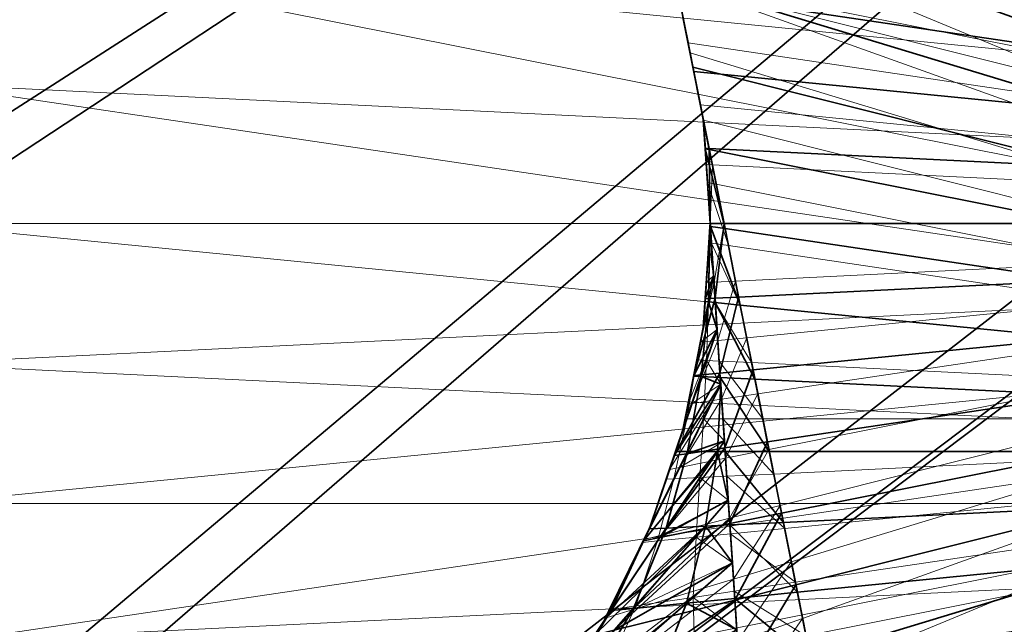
# Model space of a CAD drawing. Header units: millimetres. Extents: x -142 to 149, y -149 to 106.
# Tile 18 of 28: x 2 to 16, y -6 to 3. Entities that reach past the tile are written whole.
import ezdxf

# ---------------------------------------------------------------- set-up
doc = ezdxf.new("R2010")
doc.units = ezdxf.units.MM
doc.linetypes.add('Center', pattern=[39, 24, -6, 3, -6])
for name, color, linetype, lineweight, true_color in [('M-BASE', 7, 'Continuous', 35, 0xbdc8d0), ('M-CENTER', 7, 'Center', 13, 0x9a8164), ('M-DETAIL', 7, 'Continuous', 13, 0x6c8298), ('M-STRUCTURE', 7, 'Continuous', 20, 0x509bab)]:
    doc.layers.add(name, color=color, linetype=linetype, lineweight=lineweight, true_color=true_color)

msp = doc.modelspace()

# ---------------------------------------------------------------- linework, layer by layer
at = {"layer": 'M-BASE'}
for points in [[(-50.703, 85), (10.717, 85), (-62.449, -18.337)], [(-58.499, -29.623), (-62.449, -18.337), (10.717, 85)], [(10.717, 85), (-56.708, -28.498), (-58.499, -29.623)], [(-54.181, -26.91), (-56.708, -28.498), (10.717, 85)], [(10.717, 85), (28.858, 56.129), (-54.181, -26.91)], [(42.294, 34.745, 12), (-96.656, 79.423, 12), (-58.499, -29.623, 12)], [(-42.522, -19.585), (-54.181, -26.91), (28.858, 56.129)], [(28.014, 24.737), (-42.522, -19.585), (28.858, 56.129)], [(-58.499, -29.623, 12), (28.014, 24.737, 12), (42.294, 34.745, 12)], [(5.337, 34.549, 85), (5.872, 31.856, 85), (34.831, -3.431, 85)], [(34.831, -3.431, 85), (6.828, 34.327, 85), (5.337, 34.549, 85)], [(6.828, 34.327, 76), (35, 0, 76), (5.801, 32.217, 76)], [(34.831, -3.431, 85), (10.16, 33.493, 85), (6.828, 34.327, 85)], [(35, 0, 76), (6.828, 34.327, 76), (10.16, 33.493, 76)], [(-56.444, -35.495, 12), (45.362, 29.863, 12), (42.761, 34.002, 12)], [(42.761, 34.002, 12), (34.68, 28.925, 12), (-56.444, -35.495, 12)], [(-55.971, -36.848), (36.077, 29.803), (42.761, 34.002)], [(42.761, 34.002), (45.362, 29.863), (-55.971, -36.848)], [(34.831, -3.431, 85), (13.394, 32.336, 85), (10.16, 33.493, 85)], [(35, 0, 76), (10.16, 33.493, 76), (13.394, 32.336, 76)], [(34.831, -3.431, 85), (16.499, 30.867, 85), (13.394, 32.336, 85)], [(35, 0, 76), (13.394, 32.336, 76), (16.499, 30.867, 76)], [(5.801, 32.217, 76), (35, 0, 76), (6.55, 28.45, 76)], [(6.722, 27.583, 85), (34.831, -3.431, 85), (5.872, 31.856, 85)], [(-56.444, -35.495, 12), (-55.971, -36.848, 12), (45.362, 29.863, 12)], [(-55.971, -36.848), (45.362, 29.863), (-50.938, -51.232)], [(-50.938, -51.232, 12), (45.362, 29.863, 12), (-55.971, -36.848, 12)], [(34.68, 28.925), (36.077, 29.803), (-55.971, -36.848)], [(-50.327, -52.978), (-50.938, -51.232), (45.362, 29.863)], [(45.362, 29.863, 12), (-50.938, -51.232, 12), (-50.327, -52.978, 12)], [(45.362, 29.863), (49.037, 24.014), (-50.327, -52.978)], [(-50.327, -52.978, 12), (49.037, 24.014, 12), (45.362, 29.863, 12)], [(29.824, 25.873), (34.68, 28.925), (-56.444, -35.495)], [(-55.971, -36.848), (-56.444, -35.495), (34.68, 28.925)], [(29.824, 25.873, 12), (-56.444, -35.495, 12), (34.68, 28.925, 12)], [(6.55, 28.45, 76), (35, 0, 76), (7.196, 25.2, 76)], [(7.443, 23.957, 85), (34.831, -3.431, 85), (6.722, 27.583, 85)], [(29.65, 25.764), (29.824, 25.873), (-56.444, -35.495)], [(-56.444, -35.495, 12), (29.824, 25.873, 12), (29.65, 25.764, 12)], [(-56.736, -34.661, 12), (-56.476, -35.405, 12), (29.65, 25.764, 12)], [(29.65, 25.764, 12), (28.014, 24.737, 12), (-56.736, -34.661, 12)], [(-56.444, -35.495), (-56.476, -35.405), (29.65, 25.764)], [(28.014, 24.737), (29.65, 25.764), (-56.476, -35.405)], [(29.65, 25.764, 12), (-56.476, -35.405, 12), (-56.444, -35.495, 12)], [(7.196, 25.2, 76), (35, 0, 76), (7.763, 22.353, 76)], [(-58.499, -29.623, 12), (-56.736, -34.661, 12), (28.014, 24.737, 12)], [(-56.476, -35.405), (-56.736, -34.661), (28.014, 24.737)], [(-42.522, -19.585), (28.014, 24.737), (-56.736, -34.661)], [(-50.327, -52.978), (49.037, 24.014), (49.904, 22.634)], [(49.2, 21.929, 12), (49.037, 24.014, 12), (-50.327, -52.978, 12)], [(8.066, 20.828, 85), (34.831, -3.431, 85), (7.443, 23.957, 85)], [(49.904, 22.634), (-24.3, -51.571), (-50.327, -52.978)], [(-24.3, -51.571), (49.904, 22.634), (57.671, 10.273)], [(7.763, 22.353, 76), (35, 0, 76), (8.265, 19.828, 76)], [(-50.327, -52.978, 12), (-30.508, -57.779, 12), (49.2, 21.929, 12)], [(49.2, 21.929, 12), (-30.508, -57.779, 12), (8.91, -67.329, 12)], [(8.91, -67.329, 12), (50.946, -0.431, 12), (49.2, 21.929, 12)], [(8.611, 18.088, 85), (34.831, -3.431, 85), (8.066, 20.828, 85)], [(8.265, 19.828, 76), (35, 0, 76), (8.715, 17.563, 76)], [(9.094, 15.657, 85), (34.831, -3.431, 85), (8.611, 18.088, 85)], [(8.715, 17.563, 76), (35, 0, 76), (9.124, 15.51, 76)], [(9.528, 13.476, 85), (34.831, -3.431, 85), (9.094, 15.657, 85)], [(9.124, 15.51, 76), (35, 0, 76), (9.497, 13.631, 76)], [(9.497, 13.631, 76), (35, 0, 76), (9.842, 11.899, 76)], [(9.921, 11.5, 85), (34.831, -3.431, 85), (9.528, 13.476, 85)], [(9.842, 11.899, 76), (35, 0, 76), (10.162, 10.288, 76)], [(10.281, 9.692, 85), (34.831, -3.431, 85), (9.921, 11.5, 85)], [(57.671, 10.273), (20.328, -49.159), (-24.3, -51.571)], [(10.162, 10.288, 76), (35, 0, 76), (10.463, 8.78, 76)], [(10.613, 8.024, 85), (34.831, -3.431, 85), (10.281, 9.692, 85)], [(10.463, 8.78, 76), (35, 0, 76), (10.745, 7.358, 76)], [(10.921, 6.473, 85), (34.831, -3.431, 85), (10.613, 8.024, 85)], [(10.745, 7.358, 76), (35, 0, 76), (11.014, 6.008, 76)], [(11.21, 5.021, 85), (34.831, -3.431, 85), (10.921, 6.473, 85)], [(11.014, 6.008, 76), (35, 0, 76), (11.27, 4.72, 76)], [(11.482, 3.652, 85), (34.831, -3.431, 85), (11.21, 5.021, 85)], [(11.27, 4.72, 76), (35, 0, 76), (11.516, 3.484, 76)], [(11.741, 2.353, 85), (34.831, -3.431, 85), (11.482, 3.652, 85)], [(11.516, 3.484, 76), (35, 0, 76), (11.753, 2.29, 76)], [(11.591, 3.106, 76), (11.652, 2.798, 76), (11.836, 1.874, 85)], [(11.836, 1.874, 85), (11.591, 3.106, 85), (11.591, 3.106, 76)], [(11.897, 1.566, 85), (11.836, 1.874, 85), (11.652, 2.798, 76)], [(11.652, 2.798, 76), (11.897, 1.566, 76), (11.897, 1.566, 85)], [(11.987, 1.113, 85), (34.831, -3.431, 85), (11.741, 2.353, 85)], [(11.753, 2.29, 76), (35, 0, 76), (11.984, 1.131, 76)], [(11.926, 1.126, 85), (11.987, 1.113, 85), (11.897, 1.566, 85)], [(11.897, 1.566, 76), (11.984, 1.131, 76), (11.926, 1.134, 76)], [(11.897, 1.566, 76), (11.918, 1.253, 76), (11.979, 0.313, 85)], [(11.979, 0.313, 85), (11.897, 1.566, 85), (11.897, 1.566, 76)], [(12, 0, 85), (11.979, 0.313, 85), (11.918, 1.253, 76)], [(11.918, 1.253, 76), (12, 0, 76), (12, 0, 85)], [(12, 0, 76), (11.926, 1.134, 76), (11.984, 1.131, 76)], [(11.926, 1.126, 85), (12.003, -0.044, 85), (12.224, -0.077, 85)], [(12.224, -0.077, 85), (11.987, 1.113, 85), (11.926, 1.126, 85)], [(11.984, 1.131, 76), (35, 0, 76), (12.209, 0, 76)], [(11.984, 1.131, 76), (12.209, 0, 76), (12, 0, 76)], [(12.224, -0.077, 85), (34.831, -3.431, 85), (11.987, 1.113, 85)], [(12, 0, 76), (11.979, -0.313, 76), (11.918, -1.253, 85)], [(11.918, -1.253, 85), (12, 0, 85), (12, 0, 76)], [(11.926, -1.134, 76), (12, 0, 76), (12.052, -0.79, 76)], [(11.997, -0.043, 85), (12.003, -0.044, 85), (12, 0, 85)], [(12.074, -1.126, 76), (12, 0, 76), (12.209, 0, 76)], [(12.209, 0, 76), (12.429, -1.109, 76), (12.074, -1.126, 76)], [(12.209, 0, 76), (35, 0, 76), (12.429, -1.109, 76)], [(12.429, -1.109, 76), (35, 0, 76), (12.647, -2.202, 76)], [(12.647, -2.202, 76), (35, 0, 76), (12.862, -3.284, 76)], [(12.862, -3.284, 76), (35, 0, 76), (13.076, -4.361, 76)], [(13.076, -4.361, 76), (35, 0, 76), (13.291, -5.438, 76)], [(13.291, -5.438, 76), (35, 0, 76), (13.506, -6.52, 76)], [(13.506, -6.52, 76), (35, 0, 76), (13.723, -7.613, 76)], [(13.723, -7.613, 76), (35, 0, 76), (13.944, -8.722, 76)], [(13.944, -8.722, 76), (35, 0, 76), (14.169, -9.852, 76)], [(14.169, -9.852, 76), (35, 0, 76), (14.399, -11.011, 76)], [(14.399, -11.011, 76), (35, 0, 76), (14.637, -12.205, 76)], [(14.637, -12.205, 76), (35, 0, 76), (14.883, -13.442, 76)], [(14.883, -13.442, 76), (35, 0, 76), (15.139, -14.73, 76)], [(15.139, -14.73, 76), (35, 0, 76), (15.407, -16.079, 76)], [(15.407, -16.079, 76), (35, 0, 76), (15.69, -17.501, 76)], [(15.69, -17.501, 76), (35, 0, 76), (15.99, -19.01, 76)], [(15.99, -19.01, 76), (35, 0, 76), (16.311, -20.621, 76)], [(16.311, -20.621, 76), (35, 0, 76), (16.655, -22.353, 76)], [(11.997, -0.043, 85), (11.923, -1.174, 85), (11.974, -1.179, 85)], [(11.997, -0.043, 85), (11.974, -1.179, 85), (12.052, -0.79, 85)], [(12.052, -0.79, 85), (12.003, -0.044, 85), (11.997, -0.043, 85)], [(12.003, -0.044, 85), (12.078, -1.19, 85), (12.453, -1.227, 85)], [(12.453, -1.227, 85), (12.224, -0.077, 85), (12.003, -0.044, 85)], [(12.453, -1.227, 85), (34.831, -3.431, 85), (12.224, -0.077, 85)], [(50.946, -0.431, 12), (8.91, -67.329, 12), (42.461, -75.458, 12)], [(11.897, -1.566, 85), (11.918, -1.253, 85), (11.979, -0.313, 76)], [(11.979, -0.313, 76), (11.897, -1.566, 76), (11.897, -1.566, 85)], [(12.052, -0.79, 76), (11.984, -1.131, 76), (11.926, -1.134, 76)], [(11.974, -1.179, 85), (12.078, -1.19, 85), (12.052, -0.79, 85)], [(12.052, -0.79, 76), (12.074, -1.126, 76), (11.984, -1.131, 76)], [(11.974, -1.179, 85), (11.752, -2.297, 85), (11.864, -2.302, 85)], [(11.753, -2.29, 76), (11.984, -1.131, 76), (12.074, -1.126, 76)], [(11.753, -2.29, 76), (12.074, -1.126, 76), (12.104, -1.594, 76)], [(11.974, -1.179, 85), (11.864, -2.302, 85), (12.104, -1.594, 85)], [(11.926, -1.134, 76), (11.984, -1.131, 76), (11.897, -1.566, 76)], [(11.897, -1.566, 85), (11.974, -1.179, 85), (11.923, -1.174, 85)], [(12.104, -1.594, 85), (12.078, -1.19, 85), (11.974, -1.179, 85)], [(12.148, -2.251, 76), (12.074, -1.126, 76), (12.429, -1.109, 76)], [(12.429, -1.109, 76), (12.647, -2.202, 76), (12.148, -2.251, 76)], [(12.078, -1.19, 85), (12.152, -2.316, 85), (12.675, -2.342, 85)], [(12.675, -2.342, 85), (12.453, -1.227, 85), (12.078, -1.19, 85)], [(12.675, -2.342, 85), (34.831, -3.431, 85), (12.453, -1.227, 85)], [(11.897, -1.566, 76), (11.836, -1.874, 76), (11.652, -2.798, 85)], [(11.652, -2.798, 85), (11.897, -1.566, 85), (11.897, -1.566, 76)], [(12.104, -1.594, 76), (11.872, -2.278, 76), (11.753, -2.29, 76)], [(11.864, -2.302, 85), (12.152, -2.316, 85), (12.104, -1.594, 85)], [(12.104, -1.594, 76), (12.148, -2.251, 76), (11.872, -2.278, 76)], [(11.591, -3.106, 85), (11.652, -2.798, 85), (11.836, -1.874, 76)], [(11.836, -1.874, 76), (11.591, -3.106, 76), (11.591, -3.106, 85)], [(12.221, -3.379, 76), (12.148, -2.251, 76), (12.647, -2.202, 76)], [(12.647, -2.202, 76), (12.862, -3.284, 76), (12.221, -3.379, 76)], [(11.46, -3.492, 76), (11.872, -2.278, 76), (12.148, -2.251, 76)], [(11.46, -3.492, 76), (12.148, -2.251, 76), (12.159, -2.418, 76)], [(11.864, -2.302, 85), (11.481, -3.431, 85), (11.659, -3.431, 85)], [(11.753, -2.29, 76), (11.872, -2.278, 76), (11.591, -3.106, 76)], [(11.591, -3.106, 85), (11.864, -2.302, 85), (11.752, -2.297, 85)], [(11.864, -2.302, 85), (11.659, -3.431, 85), (12.159, -2.418, 85)], [(12.159, -2.418, 85), (12.152, -2.316, 85), (11.864, -2.302, 85)], [(12.152, -2.316, 85), (12.225, -3.431, 85), (12.891, -3.431, 85)], [(12.891, -3.431, 85), (12.675, -2.342, 85), (12.152, -2.316, 85)], [(12.891, -3.431, 85), (34.831, -3.431, 85), (12.675, -2.342, 85)], [(12.159, -2.418, 76), (11.643, -3.465, 76), (11.46, -3.492, 76)], [(11.643, -3.465, 76), (12.159, -2.418, 76), (12.215, -3.273, 76)], [(12.159, -2.418, 85), (11.659, -3.431, 85), (12.109, -3.431, 85)], [(12.109, -3.431, 85), (12.215, -3.273, 85), (12.159, -2.418, 85)], [(11.591, -3.106, 76), (11.49, -3.403, 76), (11.187, -4.295, 85)], [(11.187, -4.295, 85), (11.591, -3.106, 85), (11.591, -3.106, 76)], [(10.997, -4.775, 76), (11.643, -3.465, 76), (12.135, -3.392, 76)], [(12.135, -3.392, 76), (11.244, -4.725, 76), (10.997, -4.775, 76)], [(11.087, -4.592, 85), (11.187, -4.295, 85), (11.49, -3.403, 76)], [(11.49, -3.403, 76), (11.087, -4.592, 76), (11.087, -4.592, 85)], [(11.244, -4.725, 76), (12.135, -3.392, 76), (12.221, -3.379, 76)], [(11.244, -4.725, 76), (12.221, -3.379, 76), (12.273, -4.166, 76)], [(12.215, -3.273, 76), (12.135, -3.392, 76), (11.643, -3.465, 76)], [(12.109, -3.431, 85), (12.225, -3.431, 85), (12.215, -3.273, 85)], [(12.215, -3.273, 76), (12.221, -3.379, 76), (12.135, -3.392, 76)], [(12.296, -4.516, 76), (12.221, -3.379, 76), (12.862, -3.284, 76)], [(12.862, -3.284, 76), (13.076, -4.361, 76), (12.296, -4.516, 76)], [(11.659, -3.431, 85), (11.084, -4.597, 85), (11.338, -4.585, 85)], [(11.087, -4.592, 85), (11.659, -3.431, 85), (11.481, -3.431, 85)], [(11.46, -3.492, 76), (11.643, -3.465, 76), (11.087, -4.592, 76)], [(12.109, -3.431, 85), (11.338, -4.585, 85), (11.932, -4.556, 85)], [(11.338, -4.585, 85), (12.109, -3.431, 85), (11.659, -3.431, 85)], [(12.109, -3.431, 85), (11.932, -4.556, 85), (12.273, -4.166, 85)], [(12.273, -4.166, 85), (12.225, -3.431, 85), (12.109, -3.431, 85)], [(12.225, -3.431, 85), (12.297, -4.538, 85), (13.104, -4.498, 85)], [(13.104, -4.498, 85), (12.891, -3.431, 85), (12.225, -3.431, 85)], [(13.104, -4.498, 85), (34.831, -3.431, 85), (12.891, -3.431, 85)], [(13.313, -5.55, 85), (34.831, -3.431, 85), (13.104, -4.498, 85)], [(13.52, -6.592, 85), (34.831, -3.431, 85), (13.313, -5.55, 85)], [(13.726, -7.629, 85), (34.831, -3.431, 85), (13.52, -6.592, 85)], [(13.933, -8.666, 85), (34.831, -3.431, 85), (13.726, -7.629, 85)], [(14.14, -9.707, 85), (34.831, -3.431, 85), (13.933, -8.666, 85)], [(14.349, -10.759, 85), (34.831, -3.431, 85), (14.14, -9.707, 85)], [(14.561, -11.827, 85), (34.831, -3.431, 85), (14.349, -10.759, 85)], [(14.778, -12.915, 85), (34.831, -3.431, 85), (14.561, -11.827, 85)], [(15, -14.031, 85), (34.831, -3.431, 85), (14.778, -12.915, 85)], [(15.228, -15.18, 85), (34.831, -3.431, 85), (15, -14.031, 85)], [(15.465, -16.371, 85), (34.831, -3.431, 85), (15.228, -15.18, 85)], [(15.712, -17.611, 85), (34.831, -3.431, 85), (15.465, -16.371, 85)], [(15.97, -18.91, 85), (34.831, -3.431, 85), (15.712, -17.611, 85)], [(16.243, -20.279, 85), (34.831, -3.431, 85), (15.97, -18.91, 85)], [(16.531, -21.731, 85), (34.831, -3.431, 85), (16.243, -20.279, 85)], [(12.273, -4.166, 76), (11.896, -4.596, 76), (11.244, -4.725, 76)], [(12.273, -4.166, 76), (12.296, -4.516, 76), (11.896, -4.596, 76)], [(11.932, -4.556, 85), (12.297, -4.538, 85), (12.273, -4.166, 85)], [(12.372, -5.668, 76), (12.296, -4.516, 76), (13.076, -4.361, 76)], [(13.076, -4.361, 76), (13.291, -5.438, 76), (12.372, -5.668, 76)], [(11.338, -4.585, 85), (10.508, -5.826, 85), (10.846, -5.793, 85)], [(10.508, -5.826, 85), (11.338, -4.585, 85), (11.084, -4.597, 85)], [(11.087, -4.592, 76), (10.948, -4.874, 76), (10.531, -5.718, 85)], [(10.531, -5.718, 85), (11.087, -4.592, 85), (11.087, -4.592, 76)], [(10.557, -6.123, 76), (11.896, -4.596, 76), (12.296, -4.516, 76)], [(10.557, -6.123, 76), (12.296, -4.516, 76), (12.335, -5.109, 76)], [(11.932, -4.556, 85), (10.846, -5.793, 85), (11.645, -5.714, 85)], [(10.846, -5.793, 85), (11.932, -4.556, 85), (11.338, -4.585, 85)], [(11.932, -4.556, 85), (11.645, -5.714, 85), (12.335, -5.109, 85)], [(12.335, -5.109, 85), (12.297, -4.538, 85), (11.932, -4.556, 85)], [(13.313, -5.55, 85), (13.104, -4.498, 85), (12.297, -4.538, 85)], [(12.297, -4.538, 85), (12.37, -5.643, 85), (13.313, -5.55, 85)], [(10.261, -6.197, 76), (11.244, -4.725, 76), (11.896, -4.596, 76)], [(11.896, -4.596, 76), (10.557, -6.123, 76), (10.261, -6.197, 76)], [(10.997, -4.775, 76), (11.244, -4.725, 76), (10.392, -6, 76)], [(11.084, -4.597, 85), (10.476, -5.829, 85), (10.508, -5.826, 85)], [(10.392, -6, 85), (10.531, -5.718, 85), (10.948, -4.874, 76)], [(10.948, -4.874, 76), (10.392, -6, 76), (10.392, -6, 85)], [(12.335, -5.109, 76), (11.428, -5.904, 76), (10.557, -6.123, 76)], [(12.335, -5.109, 76), (12.372, -5.668, 76), (11.428, -5.904, 76)], [(11.645, -5.714, 85), (12.37, -5.643, 85), (12.335, -5.109, 85)], [(12.448, -6.841, 76), (12.372, -5.668, 76), (13.291, -5.438, 76)], [(13.291, -5.438, 76), (13.506, -6.52, 76), (12.448, -6.841, 76)], [(13.52, -6.592, 85), (13.313, -5.55, 85), (12.37, -5.643, 85)], [(9.256, -7.809, 76), (11.428, -5.904, 76), (12.372, -5.668, 76)], [(9.256, -7.809, 76), (12.372, -5.668, 76), (12.401, -6.115, 76)], [(11.645, -5.714, 85), (10.059, -7.105, 85), (11.165, -6.941, 85)], [(10.059, -7.105, 85), (11.645, -5.714, 85), (10.846, -5.793, 85)], [(11.645, -5.714, 85), (11.165, -6.941, 85), (12.401, -6.115, 85)], [(12.401, -6.115, 85), (12.37, -5.643, 85), (11.645, -5.714, 85)], [(12.37, -5.643, 85), (12.443, -6.752, 85), (13.52, -6.592, 85)], [(9.014, -7.883, 76), (10.557, -6.123, 76), (11.428, -5.904, 76)], [(11.428, -5.904, 76), (9.256, -7.809, 76), (9.014, -7.883, 76)], [(10.508, -5.826, 85), (9.609, -7.172, 85), (9.641, -7.167, 85)], [(10.846, -5.793, 85), (9.641, -7.167, 85), (10.059, -7.105, 85)], [(9.641, -7.167, 85), (10.846, -5.793, 85), (10.508, -5.826, 85)], [(10.392, -6, 85), (10.508, -5.826, 85), (10.476, -5.829, 85)], [(10.392, -6, 76), (10.218, -6.261, 76), (9.695, -7.044, 85)], [(9.695, -7.044, 85), (10.392, -6, 85), (10.392, -6, 76)]]:
    msp.add_3dface(points, dxfattribs=at)
at = {"layer": 'M-CENTER'}
msp.add_line((-142, 0, -0.1), (142, 0, -0.1), dxfattribs=at)
at = {"layer": 'M-DETAIL'}
for points in [[(43, 0, 12), (-4.215, 42.793, 12), (0, 43, 12)], [(42.793, -4.215, 24), (0, 43, 24), (-4.215, 42.793, 24)], [(43, 0, 12), (0, 43, 12), (4.215, 42.793, 12)], [(42.793, -4.215, 24), (4.215, 42.793, 24), (0, 43, 24)], [(43, 0, 12), (-8.389, 42.174, 12), (-4.215, 42.793, 12)], [(42.793, -4.215, 24), (-4.215, 42.793, 24), (-8.389, 42.174, 24)], [(43, 0, 12), (4.215, 42.793, 12), (8.389, 42.174, 12)], [(42.793, -4.215, 24), (8.389, 42.174, 24), (4.215, 42.793, 24)], [(43, 0, 12), (-12.482, 41.148, 12), (-8.389, 42.174, 12)], [(42.793, -4.215, 24), (-8.389, 42.174, 24), (-12.482, 41.148, 24)], [(43, 0, 12), (8.389, 42.174, 12), (12.482, 41.148, 12)], [(42.793, -4.215, 24), (12.482, 41.148, 24), (8.389, 42.174, 24)], [(43, 0, 12), (-16.455, 39.727, 12), (-12.482, 41.148, 12)], [(42.793, -4.215, 24), (-12.482, 41.148, 24), (-16.455, 39.727, 24)], [(43, 0, 12), (12.482, 41.148, 12), (16.455, 39.727, 12)], [(42.793, -4.215, 24), (16.455, 39.727, 24), (12.482, 41.148, 24)], [(43, 0, 12), (-20.27, 37.923, 12), (-16.455, 39.727, 12)], [(42.793, -4.215, 24), (-16.455, 39.727, 24), (-20.27, 37.923, 24)], [(43, 0, 12), (-23.89, 35.753, 12), (-20.27, 37.923, 12)], [(42.793, -4.215, 24), (-20.27, 37.923, 24), (-23.89, 35.753, 24)], [(43, 0, 12), (-27.279, 33.239, 12), (-23.89, 35.753, 12)], [(42.793, -4.215, 24), (-23.89, 35.753, 24), (-27.279, 33.239, 24)], [(43, 0, 12), (-30.406, 30.406, 12), (-27.279, 33.239, 12)], [(42.793, -4.215, 24), (-27.279, 33.239, 24), (-30.406, 30.406, 24)], [(43, 0, 12), (-33.239, 27.279, 12), (-30.406, 30.406, 12)], [(42.793, -4.215, 24), (-30.406, 30.406, 24), (-33.239, 27.279, 24)], [(43, 0, 12), (-35.753, 23.89, 12), (-33.239, 27.279, 12)], [(42.793, -4.215, 24), (-33.239, 27.279, 24), (-35.753, 23.89, 24)], [(43, 0, 12), (-37.923, 20.27, 12), (-35.753, 23.89, 12)], [(42.793, -4.215, 24), (-35.753, 23.89, 24), (-37.923, 20.27, 24)], [(43, 0, 12), (-39.727, 16.455, 12), (-37.923, 20.27, 12)], [(42.793, -4.215, 24), (-37.923, 20.27, 24), (-39.727, 16.455, 24)], [(43, 0, 12), (-41.148, 12.482, 12), (-39.727, 16.455, 12)], [(42.793, -4.215, 24), (-39.727, 16.455, 24), (-41.148, 12.482, 24)], [(43, 0, 12), (-42.174, 8.389, 12), (-41.148, 12.482, 12)], [(42.793, -4.215, 24), (-41.148, 12.482, 24), (-42.174, 8.389, 24)], [(43, 0, 12), (-42.793, 4.215, 12), (-42.174, 8.389, 12)], [(42.793, -4.215, 24), (-42.174, 8.389, 24), (-42.793, 4.215, 24)], [(43, 0, 12), (-43, 0, 12), (-42.793, 4.215, 12)], [(42.793, -4.215, 24), (-42.793, 4.215, 24), (-43, 0, 24)], [(43, 0, 12), (-42.793, -4.215, 12), (-43, 0, 12)], [(42.793, -4.215, 24), (-43, 0, 24), (-42.793, -4.215, 24)], [(43, 0, 12), (-42.174, -8.389, 12), (-42.793, -4.215, 12)], [(43, 0, 12), (-41.148, -12.482, 12), (-42.174, -8.389, 12)], [(43, 0, 12), (-39.727, -16.455, 12), (-41.148, -12.482, 12)], [(43, 0, 12), (-37.923, -20.27, 12), (-39.727, -16.455, 12)], [(43, 0, 12), (-35.753, -23.89, 12), (-37.923, -20.27, 12)], [(43, 0, 12), (-33.239, -27.279, 12), (-35.753, -23.89, 12)], [(43, 0, 12), (-30.406, -30.406, 12), (-33.239, -27.279, 12)], [(43, 0, 12), (-27.279, -33.239, 12), (-30.406, -30.406, 12)], [(43, 0, 12), (-23.89, -35.753, 12), (-27.279, -33.239, 12)], [(43, 0, 12), (-20.27, -37.923, 12), (-23.89, -35.753, 12)], [(43, 0, 12), (-16.455, -39.727, 12), (-20.27, -37.923, 12)], [(43, 0, 12), (-12.482, -41.148, 12), (-16.455, -39.727, 12)], [(43, 0, 12), (-8.389, -42.174, 12), (-12.482, -41.148, 12)], [(43, 0, 12), (-4.215, -42.793, 12), (-8.389, -42.174, 12)], [(43, 0, 12), (0, -43, 12), (-4.215, -42.793, 12)], [(43, 0, 12), (4.215, -42.793, 12), (0, -43, 12)], [(43, 0, 12), (8.389, -42.174, 12), (4.215, -42.793, 12)], [(43, 0, 12), (12.482, -41.148, 12), (8.389, -42.174, 12)], [(43, 0, 12), (16.455, -39.727, 12), (12.482, -41.148, 12)], [(42.793, -4.215, 24), (-42.793, -4.215, 24), (-42.174, -8.389, 24)], [(42.793, -4.215, 24), (-42.174, -8.389, 24), (-41.148, -12.482, 24)], [(42.793, -4.215, 24), (-41.148, -12.482, 24), (-39.727, -16.455, 24)], [(42.793, -4.215, 24), (-39.727, -16.455, 24), (-37.923, -20.27, 24)], [(42.793, -4.215, 24), (-37.923, -20.27, 24), (-35.753, -23.89, 24)], [(42.793, -4.215, 24), (-35.753, -23.89, 24), (-33.239, -27.279, 24)], [(42.793, -4.215, 24), (-33.239, -27.279, 24), (-30.406, -30.406, 24)], [(42.793, -4.215, 24), (-30.406, -30.406, 24), (-27.279, -33.239, 24)], [(42.793, -4.215, 24), (-27.279, -33.239, 24), (-23.89, -35.753, 24)], [(42.793, -4.215, 24), (-23.89, -35.753, 24), (-20.27, -37.923, 24)], [(42.793, -4.215, 24), (-20.27, -37.923, 24), (-16.455, -39.727, 24)], [(42.793, -4.215, 24), (-16.455, -39.727, 24), (-12.482, -41.148, 24)], [(42.793, -4.215, 24), (-12.482, -41.148, 24), (-8.389, -42.174, 24)], [(42.793, -4.215, 24), (-8.389, -42.174, 24), (-4.215, -42.793, 24)], [(42.793, -4.215, 24), (-4.215, -42.793, 24), (0, -43, 24)], [(42.793, -4.215, 24), (0, -43, 24), (4.215, -42.793, 24)], [(42.793, -4.215, 24), (4.215, -42.793, 24), (8.389, -42.174, 24)], [(42.793, -4.215, 24), (8.389, -42.174, 24), (12.482, -41.148, 24)], [(42.793, -4.215, 24), (12.482, -41.148, 24), (16.455, -39.727, 24)]]:
    msp.add_3dface(points, dxfattribs=at)
at = {"layer": 'M-STRUCTURE'}
for points in [[(6.383, 29.291, 76), (6.541, 28.496, 76), (29.856, -2.941, 76)], [(29.856, -2.941, 76), (8.709, 28.708, 76), (6.383, 29.291, 76)], [(8.709, 28.708, 24), (30, 0, 24), (6.517, 28.614, 24)], [(6.517, 28.614, 24), (30, 0, 24), (7.206, 25.149, 24)], [(29.856, -2.941, 76), (11.481, 27.716, 76), (8.709, 28.708, 76)], [(30, 0, 24), (8.709, 28.708, 24), (11.481, 27.716, 24)], [(7.335, 24.5, 76), (29.856, -2.941, 76), (6.541, 28.496, 76)], [(29.856, -2.941, 76), (14.142, 26.458, 76), (11.481, 27.716, 76)], [(30, 0, 24), (11.481, 27.716, 24), (14.142, 26.458, 24)], [(29.856, -2.941, 76), (16.667, 24.944, 76), (14.142, 26.458, 76)], [(30, 0, 24), (14.142, 26.458, 24), (16.667, 24.944, 24)], [(7.206, 25.149, 24), (30, 0, 24), (7.791, 22.209, 24)], [(7.996, 21.177, 76), (29.856, -2.941, 76), (7.335, 24.5, 76)], [(7.791, 22.209, 24), (30, 0, 24), (8.296, 19.671, 24)], [(8.557, 18.358, 76), (29.856, -2.941, 76), (7.996, 21.177, 76)], [(8.296, 19.671, 24), (30, 0, 24), (8.738, 17.449, 24)], [(9.041, 15.924, 76), (29.856, -2.941, 76), (8.557, 18.358, 76)], [(8.738, 17.449, 24), (30, 0, 24), (9.13, 15.478, 24)], [(9.465, 13.793, 76), (29.856, -2.941, 76), (9.041, 15.924, 76)], [(9.13, 15.478, 24), (30, 0, 24), (9.482, 13.71, 24)], [(9.841, 11.903, 76), (29.856, -2.941, 76), (9.465, 13.793, 76)], [(9.482, 13.71, 24), (30, 0, 24), (9.801, 12.107, 24)], [(9.801, 12.107, 24), (30, 0, 24), (10.092, 10.641, 24)], [(10.179, 10.207, 76), (29.856, -2.941, 76), (9.841, 11.903, 76)], [(10.092, 10.641, 24), (30, 0, 24), (10.361, 9.288, 24)], [(10.484, 8.67, 76), (29.856, -2.941, 76), (10.179, 10.207, 76)], [(10.361, 9.288, 24), (30, 0, 24), (10.611, 8.031, 24)], [(10.764, 7.264, 76), (29.856, -2.941, 76), (10.484, 8.67, 76)], [(10.611, 8.031, 24), (30, 0, 24), (10.846, 6.854, 24)], [(11.022, 5.967, 76), (29.856, -2.941, 76), (10.764, 7.264, 76)], [(10.846, 6.854, 24), (30, 0, 24), (11.066, 5.743, 24)], [(11.262, 4.761, 76), (29.856, -2.941, 76), (11.022, 5.967, 76)], [(11.066, 5.743, 24), (30, 0, 24), (11.276, 4.69, 24)], [(11.486, 3.632, 76), (29.856, -2.941, 76), (11.262, 4.761, 76)], [(11.276, 4.69, 24), (30, 0, 24), (11.476, 3.685, 24)], [(11.476, 3.685, 24), (30, 0, 24), (11.668, 2.719, 24)], [(11.698, 2.567, 76), (29.856, -2.941, 76), (11.486, 3.632, 76)], [(11.591, 3.106, 24), (11.606, 3.029, 24), (11.872, 1.695, 76)], [(11.872, 1.695, 76), (11.591, 3.106, 76), (11.591, 3.106, 24)], [(11.897, 1.566, 76), (11.872, 1.695, 76), (11.606, 3.029, 24)], [(11.606, 3.029, 24), (11.897, 1.566, 24), (11.897, 1.566, 76)], [(11.668, 2.719, 24), (30, 0, 24), (11.853, 1.787, 24)], [(11.899, 1.557, 76), (29.856, -2.941, 76), (11.698, 2.567, 76)], [(11.853, 1.787, 24), (30, 0, 24), (12.033, 0.883, 24)], [(11.898, 1.558, 76), (11.899, 1.557, 76), (11.897, 1.566, 76)], [(11.897, 1.566, 24), (12.033, 0.883, 24), (11.942, 0.887, 24)], [(11.897, 1.566, 24), (11.902, 1.488, 24), (11.991, 0.131, 76)], [(11.991, 0.131, 76), (11.897, 1.566, 76), (11.897, 1.566, 24)], [(11.898, 1.558, 76), (11.959, 0.619, 76), (12.091, 0.593, 76)], [(12.091, 0.593, 76), (11.899, 1.557, 76), (11.898, 1.558, 76)], [(12.091, 0.593, 76), (29.856, -2.941, 76), (11.899, 1.557, 76)], [(12, 0, 76), (11.991, 0.131, 76), (11.902, 1.488, 24)], [(11.902, 1.488, 24), (12, 0, 24), (12, 0, 76)], [(12, 0, 24), (11.942, 0.887, 24), (12.033, 0.883, 24)], [(12.033, 0.883, 24), (12.209, 0, 24), (12, 0, 24)], [(12.033, 0.883, 24), (30, 0, 24), (12.209, 0, 24)], [(11.959, 0.619, 76), (12.019, -0.295, 76), (12.275, -0.333, 76)], [(12.275, -0.333, 76), (12.091, 0.593, 76), (11.959, 0.619, 76)], [(12.275, -0.333, 76), (29.856, -2.941, 76), (12.091, 0.593, 76)], [(12, 0, 24), (11.995, -0.078, 24), (11.906, -1.436, 76)], [(11.906, -1.436, 76), (12, 0, 76), (12, 0, 24)], [(11.942, -0.887, 24), (12, 0, 24), (12.052, -0.79, 24)], [(11.981, -0.289, 76), (12.019, -0.295, 76), (12, 0, 76)], [(12.058, -0.881, 24), (12, 0, 24), (12.209, 0, 24)], [(12.209, 0, 24), (12.381, -0.866, 24), (12.058, -0.881, 24)], [(12.209, 0, 24), (30, 0, 24), (12.381, -0.866, 24)], [(12.381, -0.866, 24), (30, 0, 24), (12.551, -1.719, 24)], [(12.551, -1.719, 24), (30, 0, 24), (12.719, -2.563, 24)], [(12.719, -2.563, 24), (30, 0, 24), (12.886, -3.404, 24)], [(12.886, -3.404, 24), (30, 0, 24), (13.053, -4.245, 24)], [(13.053, -4.245, 24), (30, 0, 24), (13.221, -5.09, 24)], [(13.221, -5.09, 24), (30, 0, 24), (13.391, -5.943, 24)], [(13.391, -5.943, 24), (30, 0, 24), (13.563, -6.808, 24)], [(13.563, -6.808, 24), (30, 0, 24), (13.739, -7.691, 24)], [(13.739, -7.691, 24), (30, 0, 24), (13.919, -8.596, 24)], [(13.919, -8.596, 24), (30, 0, 24), (14.104, -9.528, 24)], [(14.104, -9.528, 24), (30, 0, 24), (14.296, -10.493, 24)], [(14.296, -10.493, 24), (30, 0, 24), (14.496, -11.498, 24)], [(14.496, -11.498, 24), (30, 0, 24), (14.706, -12.552, 24)], [(14.706, -12.552, 24), (30, 0, 24), (14.926, -13.662, 24)], [(14.926, -13.662, 24), (30, 0, 24), (15.161, -14.839, 24)], [(15.161, -14.839, 24), (30, 0, 24), (15.411, -16.097, 24)], [(15.411, -16.097, 24), (30, 0, 24), (15.68, -17.449, 24)], [(15.68, -17.449, 24), (30, 0, 24), (15.971, -18.915, 24)], [(15.971, -18.915, 24), (30, 0, 24), (16.29, -20.518, 24)], [(16.29, -20.518, 24), (30, 0, 24), (16.642, -22.287, 24)], [(11.897, -1.566, 76), (11.906, -1.436, 76), (11.995, -0.078, 24)], [(11.995, -0.078, 24), (11.897, -1.566, 24), (11.897, -1.566, 76)], [(11.981, -0.289, 76), (11.923, -1.174, 76), (11.974, -1.179, 76)], [(11.981, -0.289, 76), (11.974, -1.179, 76), (12.052, -0.79, 76)], [(12.052, -0.79, 76), (12.019, -0.295, 76), (11.981, -0.289, 76)], [(12.019, -0.295, 76), (12.078, -1.19, 76), (12.453, -1.227, 76)], [(12.453, -1.227, 76), (12.275, -0.333, 76), (12.019, -0.295, 76)], [(12.453, -1.227, 76), (29.856, -2.941, 76), (12.275, -0.333, 76)], [(11.853, -1.787, 24), (12.033, -0.883, 24), (12.058, -0.881, 24)], [(11.853, -1.787, 24), (12.058, -0.881, 24), (12.104, -1.594, 24)], [(11.942, -0.887, 24), (12.033, -0.883, 24), (11.897, -1.566, 24)], [(12.052, -0.79, 24), (12.033, -0.883, 24), (11.942, -0.887, 24)], [(11.974, -1.179, 76), (12.078, -1.19, 76), (12.052, -0.79, 76)], [(12.052, -0.79, 24), (12.058, -0.881, 24), (12.033, -0.883, 24)], [(12.115, -1.761, 24), (12.058, -0.881, 24), (12.381, -0.866, 24)], [(12.381, -0.866, 24), (12.551, -1.719, 24), (12.115, -1.761, 24)], [(11.974, -1.179, 76), (11.8, -2.054, 76), (11.946, -2.061, 76)], [(11.897, -1.566, 76), (11.974, -1.179, 76), (11.923, -1.174, 76)], [(11.974, -1.179, 76), (11.946, -2.061, 76), (12.104, -1.594, 76)], [(12.104, -1.594, 76), (12.078, -1.19, 76), (11.974, -1.179, 76)], [(12.078, -1.19, 76), (12.136, -2.07, 76), (12.625, -2.094, 76)], [(12.625, -2.094, 76), (12.453, -1.227, 76), (12.078, -1.19, 76)], [(12.625, -2.094, 76), (29.856, -2.941, 76), (12.453, -1.227, 76)], [(11.897, -1.566, 24), (11.882, -1.643, 24), (11.617, -2.978, 76)], [(11.617, -2.978, 76), (11.897, -1.566, 76), (11.897, -1.566, 24)], [(12.104, -1.594, 24), (12.045, -1.768, 24), (11.853, -1.787, 24)], [(11.946, -2.061, 76), (12.136, -2.07, 76), (12.104, -1.594, 76)], [(12.104, -1.594, 24), (12.115, -1.761, 24), (12.045, -1.768, 24)], [(11.591, -3.106, 76), (11.617, -2.978, 76), (11.882, -1.643, 24)], [(11.882, -1.643, 24), (11.591, -3.106, 24), (11.591, -3.106, 76)], [(11.668, -2.719, 24), (11.853, -1.787, 24), (12.045, -1.768, 24)], [(12.045, -1.768, 24), (11.725, -2.711, 24), (11.668, -2.719, 24)], [(11.725, -2.711, 24), (12.045, -1.768, 24), (12.115, -1.761, 24)], [(11.725, -2.711, 24), (12.115, -1.761, 24), (12.159, -2.418, 24)], [(12.173, -2.644, 24), (12.115, -1.761, 24), (12.551, -1.719, 24)], [(12.551, -1.719, 24), (12.719, -2.563, 24), (12.173, -2.644, 24)], [(11.8, -2.054, 76), (11.624, -2.941, 76), (11.647, -2.941, 76)], [(11.647, -2.941, 76), (11.946, -2.061, 76), (11.8, -2.054, 76)], [(11.946, -2.061, 76), (11.647, -2.941, 76), (11.901, -2.941, 76)], [(11.946, -2.061, 76), (11.901, -2.941, 76), (12.159, -2.418, 76)], [(12.159, -2.418, 76), (12.136, -2.07, 76), (11.946, -2.061, 76)], [(12.136, -2.07, 76), (12.193, -2.941, 76), (12.794, -2.941, 76)], [(12.794, -2.941, 76), (12.625, -2.094, 76), (12.136, -2.07, 76)], [(12.794, -2.941, 76), (29.856, -2.941, 76), (12.625, -2.094, 76)], [(12.159, -2.418, 24), (12.037, -2.665, 24), (11.725, -2.711, 24)], [(11.901, -2.941, 76), (12.193, -2.941, 76), (12.159, -2.418, 76)], [(12.159, -2.418, 24), (12.173, -2.644, 24), (12.037, -2.665, 24)], [(11.389, -3.702, 24), (11.725, -2.711, 24), (12.037, -2.665, 24)], [(12.037, -2.665, 24), (11.54, -3.672, 24), (11.389, -3.702, 24)], [(11.54, -3.672, 24), (12.037, -2.665, 24), (12.173, -2.644, 24)], [(11.54, -3.672, 24), (12.173, -2.644, 24), (12.215, -3.273, 24)], [(12.232, -3.534, 24), (12.173, -2.644, 24), (12.719, -2.563, 24)], [(12.719, -2.563, 24), (12.886, -3.404, 24), (12.232, -3.534, 24)], [(11.668, -2.719, 24), (11.725, -2.711, 24), (11.591, -3.106, 24)], [(11.647, -2.941, 76), (11.338, -3.85, 76), (11.455, -3.844, 76)], [(11.901, -2.941, 76), (11.455, -3.844, 76), (11.845, -3.825, 76)], [(11.455, -3.844, 76), (11.901, -2.941, 76), (11.647, -2.941, 76)], [(11.591, -3.106, 76), (11.647, -2.941, 76), (11.624, -2.941, 76)], [(11.901, -2.941, 76), (11.845, -3.825, 76), (12.215, -3.273, 76)], [(12.215, -3.273, 76), (12.193, -2.941, 76), (11.901, -2.941, 76)], [(12.193, -2.941, 76), (12.249, -3.805, 76), (12.959, -3.771, 76)], [(12.959, -3.771, 76), (12.794, -2.941, 76), (12.193, -2.941, 76)], [(12.959, -3.771, 76), (29.856, -2.941, 76), (12.794, -2.941, 76)], [(13.122, -4.589, 76), (29.856, -2.941, 76), (12.959, -3.771, 76)], [(13.283, -5.399, 76), (29.856, -2.941, 76), (13.122, -4.589, 76)], [(13.443, -6.205, 76), (29.856, -2.941, 76), (13.283, -5.399, 76)], [(13.604, -7.011, 76), (29.856, -2.941, 76), (13.443, -6.205, 76)], [(13.765, -7.822, 76), (29.856, -2.941, 76), (13.604, -7.011, 76)], [(13.927, -8.64, 76), (29.856, -2.941, 76), (13.765, -7.822, 76)], [(14.093, -9.47, 76), (29.856, -2.941, 76), (13.927, -8.64, 76)], [(14.261, -10.316, 76), (29.856, -2.941, 76), (14.093, -9.47, 76)], [(14.433, -11.184, 76), (29.856, -2.941, 76), (14.261, -10.316, 76)], [(14.611, -12.078, 76), (29.856, -2.941, 76), (14.433, -11.184, 76)], [(14.795, -13.003, 76), (29.856, -2.941, 76), (14.611, -12.078, 76)], [(14.987, -13.968, 76), (29.856, -2.941, 76), (14.795, -13.003, 76)], [(15.188, -14.978, 76), (29.856, -2.941, 76), (14.987, -13.968, 76)], [(15.4, -16.042, 76), (29.856, -2.941, 76), (15.188, -14.978, 76)], [(15.625, -17.172, 76), (29.856, -2.941, 76), (15.4, -16.042, 76)], [(15.864, -18.377, 76), (29.856, -2.941, 76), (15.625, -17.172, 76)], [(16.122, -19.674, 76), (29.856, -2.941, 76), (15.864, -18.377, 76)], [(16.402, -21.08, 76), (29.856, -2.941, 76), (16.122, -19.674, 76)], [(16.708, -22.618, 76), (29.856, -2.941, 76), (16.402, -21.08, 76)], [(11.591, -3.106, 24), (11.566, -3.18, 24), (11.129, -4.468, 76)], [(11.129, -4.468, 76), (11.591, -3.106, 76), (11.591, -3.106, 24)], [(11.087, -4.592, 76), (11.129, -4.468, 76), (11.566, -3.18, 24)], [(11.566, -3.18, 24), (11.087, -4.592, 24), (11.087, -4.592, 76)], [(12.215, -3.273, 24), (12.01, -3.578, 24), (11.54, -3.672, 24)], [(11.845, -3.825, 76), (12.249, -3.805, 76), (12.215, -3.273, 76)], [(12.215, -3.273, 24), (12.232, -3.534, 24), (12.01, -3.578, 24)], [(12.291, -4.436, 24), (12.232, -3.534, 24), (12.886, -3.404, 24)], [(12.886, -3.404, 24), (13.053, -4.245, 24), (12.291, -4.436, 24)], [(11.266, -4.693, 24), (12.01, -3.578, 24), (12.232, -3.534, 24)], [(11.266, -4.693, 24), (12.232, -3.534, 24), (12.273, -4.166, 24)], [(11.005, -4.758, 24), (11.54, -3.672, 24), (12.01, -3.578, 24)], [(12.01, -3.578, 24), (11.266, -4.693, 24), (11.005, -4.758, 24)], [(11.389, -3.702, 24), (11.54, -3.672, 24), (11.087, -4.592, 24)], [(11.455, -3.844, 76), (10.984, -4.799, 76), (11.209, -4.777, 76)], [(11.087, -4.592, 76), (11.455, -3.844, 76), (11.338, -3.85, 76)], [(11.845, -3.825, 76), (11.209, -4.777, 76), (11.787, -4.72, 76)], [(11.209, -4.777, 76), (11.845, -3.825, 76), (11.455, -3.844, 76)], [(11.845, -3.825, 76), (11.787, -4.72, 76), (12.273, -4.166, 76)], [(12.273, -4.166, 76), (12.249, -3.805, 76), (11.845, -3.825, 76)], [(13.122, -4.589, 76), (12.959, -3.771, 76), (12.249, -3.805, 76)], [(12.249, -3.805, 76), (12.306, -4.669, 76), (13.122, -4.589, 76)], [(12.273, -4.166, 24), (11.965, -4.518, 24), (11.266, -4.693, 24)], [(11.787, -4.72, 76), (12.306, -4.669, 76), (12.273, -4.166, 76)], [(12.273, -4.166, 24), (12.291, -4.436, 24), (11.965, -4.518, 24)], [(12.351, -5.354, 24), (12.291, -4.436, 24), (13.053, -4.245, 24)], [(13.053, -4.245, 24), (13.221, -5.09, 24), (12.351, -5.354, 24)], [(10.826, -5.816, 24), (11.965, -4.518, 24), (12.291, -4.436, 24)], [(10.826, -5.816, 24), (12.291, -4.436, 24), (12.335, -5.109, 24)], [(10.436, -5.935, 24), (11.266, -4.693, 24), (11.965, -4.518, 24)], [(11.965, -4.518, 24), (10.826, -5.816, 24), (10.436, -5.935, 24)], [(11.087, -4.592, 24), (11.052, -4.663, 24), (10.45, -5.883, 76)], [(10.45, -5.883, 76), (11.087, -4.592, 76), (11.087, -4.592, 24)], [(13.283, -5.399, 76), (13.122, -4.589, 76), (12.306, -4.669, 76)], [(10.392, -6, 76), (10.45, -5.883, 76), (11.052, -4.663, 24)], [(11.052, -4.663, 24), (10.392, -6, 24), (10.392, -6, 76)], [(10.423, -5.939, 24), (11.005, -4.758, 24), (11.266, -4.693, 24)], [(11.266, -4.693, 24), (10.436, -5.935, 24), (10.423, -5.939, 24)], [(11.787, -4.72, 76), (10.879, -5.755, 76), (11.744, -5.627, 76)], [(10.879, -5.755, 76), (11.787, -4.72, 76), (11.209, -4.777, 76)], [(11.787, -4.72, 76), (11.744, -5.627, 76), (12.335, -5.109, 76)], [(12.335, -5.109, 76), (12.306, -4.669, 76), (11.787, -4.72, 76)], [(12.306, -4.669, 76), (12.363, -5.535, 76), (13.283, -5.399, 76)], [(10.984, -4.799, 76), (10.484, -5.814, 76), (10.52, -5.809, 76)], [(11.209, -4.777, 76), (10.52, -5.809, 76), (10.879, -5.755, 76)], [(10.52, -5.809, 76), (11.209, -4.777, 76), (10.984, -4.799, 76)], [(12.335, -5.109, 24), (11.9, -5.491, 24), (10.826, -5.816, 24)], [(11.744, -5.627, 76), (12.363, -5.535, 76), (12.335, -5.109, 76)], [(12.335, -5.109, 24), (12.351, -5.354, 24), (11.9, -5.491, 24)], [(12.412, -6.293, 24), (12.351, -5.354, 24), (13.221, -5.09, 24)], [(13.221, -5.09, 24), (13.391, -5.943, 24), (12.412, -6.293, 24)], [(10.002, -7.156, 24), (11.9, -5.491, 24), (12.351, -5.354, 24)], [(10.002, -7.156, 24), (12.351, -5.354, 24), (12.401, -6.115, 24)], [(13.443, -6.205, 76), (13.283, -5.399, 76), (12.363, -5.535, 76)], [(9.491, -7.338, 24), (10.826, -5.816, 24), (11.9, -5.491, 24)], [(11.9, -5.491, 24), (10.002, -7.156, 24), (9.491, -7.338, 24)], [(11.744, -5.627, 76), (10.394, -6.812, 76), (11.768, -6.538, 76)], [(10.394, -6.812, 76), (11.744, -5.627, 76), (10.879, -5.755, 76)], [(12.401, -6.115, 76), (12.363, -5.535, 76), (11.744, -5.627, 76)], [(11.744, -5.627, 76), (11.768, -6.538, 76), (12.401, -6.115, 76)], [(12.363, -5.535, 76), (12.42, -6.409, 76), (13.443, -6.205, 76)], [(10.879, -5.755, 76), (9.86, -6.918, 76), (10.394, -6.812, 76)], [(9.86, -6.918, 76), (10.879, -5.755, 76), (10.52, -5.809, 76)], [(10.436, -5.935, 24), (10.826, -5.816, 24), (9.52, -7.305, 24)], [(10.52, -5.809, 76), (9.767, -6.936, 76), (9.86, -6.918, 76)], [(10.392, -6, 76), (10.52, -5.809, 76), (10.484, -5.814, 76)], [(10.392, -6, 24), (10.349, -6.065, 24), (9.593, -7.196, 76)], [(9.593, -7.196, 76), (10.392, -6, 76), (10.392, -6, 24)], [(10.423, -5.939, 24), (10.436, -5.935, 24), (10.392, -6, 24)], [(12.476, -7.259, 24), (12.412, -6.293, 24), (13.391, -5.943, 24)], [(13.391, -5.943, 24), (13.563, -6.808, 24), (12.476, -7.259, 24)]]:
    msp.add_3dface(points, dxfattribs=at)

doc.saveas('drawing.dxf')
